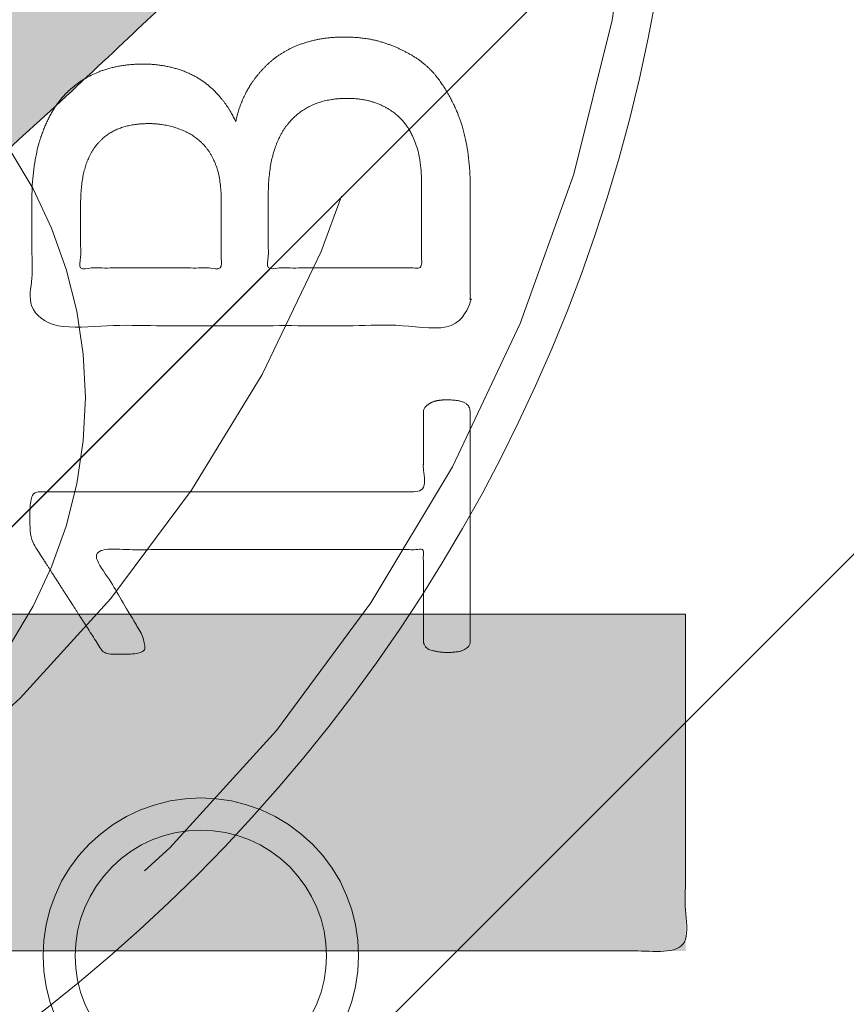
# Model space of a CAD drawing. Header units: inches. Extents: x -420 to -276, y -52 to 18.
# Tile 70 of 187: x -355.453 to -354.608, y -26.636 to -25.629. Entities that reach past the tile are written whole.
import ezdxf

# ---------------------------------------------------------------- set-up
doc = ezdxf.new("R2010")
doc.units = ezdxf.units.IN
doc.header["$LTSCALE"] = 32
doc.header["$MEASUREMENT"] = 0
doc.linetypes.add('Dash Style-1', pattern=[0.083328, 0.041656, -0.041672])
for name, color, linetype, lineweight in [('Black', 7, 'Continuous', 18), ('DashLine', 7, 'Dash Style-1', 13), ('DashLineFill', 7, 'Dash Style-1', 13), ('Drawing', 7, 'Continuous', 18), ('Metal-Black', 7, 'Continuous', 18), ('Metal-DeskStructure', 7, 'Continuous', 13), ('None', 7, 'Continuous', 18), ('Plastic-BracketCover', 7, 'Continuous', 13), ('SolidLine', 7, 'Continuous', 15), ('Wood_1-H', 7, 'Continuous', 13)]:
    doc.layers.add(name, color=color, linetype=linetype, lineweight=lineweight)
pattern_1 = [(45, (0, 0), (-1.61301565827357, 1.935715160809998), []), (45, (-1.0608, 1.0608), (-0.4723460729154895, 0.4167612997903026), [])]

# ---------------------------------------------------------------- blocks, each defined once
blk = doc.blocks.new('Group-22')
at = {"layer": 'Metal-DeskStructure', "color": 7, "flags": 128}
blk.add_lwpolyline([(0.8051100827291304, 0.3242076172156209), (0.6569804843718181, -0.1001143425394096), (0.9545622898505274, -0.1001143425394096)], close=True, dxfattribs=at)
at = {"layer": 'Metal-DeskStructure', "color": 7}
blk.add_open_spline([(1.174112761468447, -0.3918349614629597), (1.184693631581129, -0.4210075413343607), (1.168822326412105, -0.4369198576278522), (1.14501536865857, -0.439571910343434), (1.104014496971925, -0.439571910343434), (1.078886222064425, -0.4369198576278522), (1.066982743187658, -0.4329417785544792), (1.060369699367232, -0.4236595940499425), (1.057724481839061, -0.4170294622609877), (1.021353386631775, -0.3010040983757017), (0.9849822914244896, -0.1849787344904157), (0.807093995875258, -0.1849787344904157), (0.6292057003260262, -0.1849787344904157), (0.5941572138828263, -0.2996780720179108), (0.5591087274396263, -0.4143774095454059), (0.5564635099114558, -0.4210075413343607), (0.5498504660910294, -0.4302897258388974), (0.5379469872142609, -0.4369198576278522), (0.5141400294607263, -0.439571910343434), (0.477108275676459, -0.439571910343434), (0.4519787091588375, -0.4355938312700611), (0.4427204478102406, -0.4249856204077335), (0.4427204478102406, -0.4050952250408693), (0.4480108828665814, -0.3905089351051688), (0.5915119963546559, 0.0006630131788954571), (0.7350131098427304, 0.3918349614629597), (0.7376583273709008, 0.3971390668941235), (0.7469165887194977, 0.4037691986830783), (0.7627866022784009, 0.4077472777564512), (0.789238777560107, 0.4090720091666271), (0.8302396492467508, 0.4090720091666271), (0.8580131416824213, 0.4077472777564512), (0.8752070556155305, 0.4037691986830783), (0.8844653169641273, 0.3971390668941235), (0.8871105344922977, 0.3918349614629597), (1.030611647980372, 0), (1.174112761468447, -0.3918349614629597)], degree=2, knots=[0, 0, 0, 0.01595318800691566, 0.02392978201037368, 0.03190637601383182, 0.03938443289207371, 0.04686248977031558, 0.05434054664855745, 0.06181860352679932, 0.06181860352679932, 0.1891978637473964, 0.1891978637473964, 0.3755520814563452, 0.3755520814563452, 0.5011946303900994, 0.5011946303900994, 0.5086726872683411, 0.5161507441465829, 0.5236288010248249, 0.5311068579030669, 0.5385854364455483, 0.5460640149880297, 0.5535425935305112, 0.5610211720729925, 0.5610211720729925, 0.7618481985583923, 0.7618481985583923, 0.7647050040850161, 0.7675618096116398, 0.7704186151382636, 0.7732754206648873, 0.7763226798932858, 0.7793699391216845, 0.7824171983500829, 0.7854644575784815, 0.7854644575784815, 1, 1, 1], dxfattribs=at)
blk = doc.blocks.new('TL14_lower_leg (2D)')
at = {"layer": 'DashLine', "flags": 128}
blk.add_lwpolyline([(-1.777195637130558e-14, 1.377952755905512), (0.1350629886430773, 1.371317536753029), (0.2688252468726, 1.351475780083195), (0.3999985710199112, 1.318618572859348), (0.5273196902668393, 1.27306234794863), (0.649562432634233, 1.215245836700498), (0.7655495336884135, 1.14572584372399), (0.8741639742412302, 1.065171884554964), (0.9743597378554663, 0.9743597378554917), (1.065171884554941, 0.8741639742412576), (1.14572584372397, 0.7655495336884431), (1.215245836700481, 0.6495624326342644), (1.273062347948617, 0.5273196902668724), (1.318618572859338, 0.3999985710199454), (1.351475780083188, 0.2688252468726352), (1.371317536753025, 0.1350629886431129), (1.377952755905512, 1.783045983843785e-14), (1.371317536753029, -0.1350629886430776), (1.351475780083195, -0.2688252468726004), (1.318618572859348, -0.3999985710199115), (1.27306234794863, -0.5273196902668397), (1.215245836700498, -0.6495624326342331), (1.145725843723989, -0.7655495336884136), (1.065171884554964, -0.8741639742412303), (0.9743597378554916, -0.9743597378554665), (0.8741639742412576, -1.065171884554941), (0.7655495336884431, -1.14572584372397), (0.6495624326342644, -1.215245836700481), (0.5273196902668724, -1.273062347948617), (0.3999985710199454, -1.318618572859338), (0.2688252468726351, -1.351475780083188), (0.135062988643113, -1.371317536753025), (1.777195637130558e-14, -1.377952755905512), (-0.1350629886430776, -1.371317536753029), (-0.2688252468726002, -1.351475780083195), (-0.3999985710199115, -1.318618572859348), (-0.5273196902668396, -1.27306234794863), (-0.6495624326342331, -1.215245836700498), (-0.7655495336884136, -1.14572584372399), (-0.8741639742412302, -1.065171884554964), (-0.9743597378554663, -0.9743597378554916), (-1.065171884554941, -0.8741639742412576), (-1.14572584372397, -0.7655495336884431), (-1.215245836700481, -0.6495624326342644), (-1.273062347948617, -0.5273196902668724), (-1.318618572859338, -0.3999985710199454), (-1.351475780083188, -0.2688252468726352), (-1.371317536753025, -0.1350629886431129), (-1.377952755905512, -1.783045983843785e-14), (-1.371317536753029, 0.1350629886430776), (-1.351475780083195, 0.2688252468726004), (-1.318618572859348, 0.3999985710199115), (-1.27306234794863, 0.5273196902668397), (-1.215245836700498, 0.6495624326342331), (-1.145725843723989, 0.7655495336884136), (-1.065171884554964, 0.8741639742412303), (-0.9743597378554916, 0.9743597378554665), (-0.8741639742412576, 1.065171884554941), (-0.7655495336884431, 1.14572584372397), (-0.6495624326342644, 1.215245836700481), (-0.5273196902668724, 1.273062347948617), (-0.3999985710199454, 1.318618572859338), (-0.2688252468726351, 1.351475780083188), (-0.135062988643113, 1.371317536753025)], close=True, dxfattribs=at)
at = {"layer": 'Metal-DeskStructure', "color": 7}
blk.add_blockref('Group-22', (0, 0), dxfattribs=at)
blk = doc.blocks.new('Group-23')
at = {"layer": 'DashLineFill', "linetype": 'Continuous', "lineweight": 13}
h = blk.add_hatch(dxfattribs=at)
h.set_pattern_fill('Steel', color=253, style=0, pattern_type=2)
h.set_pattern_definition(pattern_1)
h.paths.add_polyline_path([(-2.066929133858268, 1.397637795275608), (2.066929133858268, 1.397637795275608), (2.066929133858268, 0.1377952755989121), (2.106299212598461, 0.1377952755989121), (2.106299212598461, -0.1377952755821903), (2.066929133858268, -0.1377952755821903), (2.066929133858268, -5.275590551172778), (2.106299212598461, -5.275590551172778), (2.106299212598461, -5.55118110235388), (2.066929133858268, -5.55118110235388), (2.066929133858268, -5.82677165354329), (-2.066929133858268, -5.82677165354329), (-2.066929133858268, -5.55118110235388), (-2.106299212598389, -5.55118110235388), (-2.106299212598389, -5.275590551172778), (-2.066929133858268, -5.275590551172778), (-2.066929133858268, -0.1377952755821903), (-2.106299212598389, -0.1377952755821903), (-2.106299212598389, 0.1377952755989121), (-2.066929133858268, 0.1377952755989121)])
blk = doc.blocks.new('TL14_upper_leg (2D)')
at = {"layer": 'DashLine', "flags": 128}
blk.add_lwpolyline([(0, 1.22047244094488), (0.1196272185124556, 1.214595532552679), (0.2381023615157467, 1.197021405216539), (0.3542844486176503, 1.167919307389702), (0.4670545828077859, 1.127569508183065), (0.5753267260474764, 1.076360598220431), (0.6780581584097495, 1.01478574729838), (0.7742595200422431, 0.9434379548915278), (0.8630043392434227, 0.8630043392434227), (0.9434379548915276, 0.7742595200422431), (1.01478574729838, 0.6780581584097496), (1.076360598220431, 0.5753267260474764), (1.127569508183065, 0.467054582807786), (1.167919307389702, 0.3542844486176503), (1.197021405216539, 0.2381023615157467), (1.214595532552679, 0.1196272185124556), (1.22047244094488, 7.47323834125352e-17), (1.214595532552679, -0.1196272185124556), (1.197021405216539, -0.2381023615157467), (1.167919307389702, -0.3542844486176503), (1.127569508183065, -0.467054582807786), (1.076360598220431, -0.5753267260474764), (1.01478574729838, -0.6780581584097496), (0.9434379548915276, -0.7742595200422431), (0.8630043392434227, -0.8630043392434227), (0.7742595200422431, -0.9434379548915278), (0.6780581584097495, -1.01478574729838), (0.5753267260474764, -1.076360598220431), (0.4670545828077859, -1.127569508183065), (0.3542844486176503, -1.167919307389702), (0.2381023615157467, -1.197021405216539), (0.1196272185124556, -1.214595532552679), (0, -1.22047244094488), (-0.1196272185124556, -1.214595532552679), (-0.2381023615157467, -1.197021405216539), (-0.3542844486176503, -1.167919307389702), (-0.4670545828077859, -1.127569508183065), (-0.5753267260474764, -1.076360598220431), (-0.6780581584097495, -1.01478574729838), (-0.7742595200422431, -0.9434379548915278), (-0.8630043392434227, -0.8630043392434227), (-0.9434379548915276, -0.7742595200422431), (-1.01478574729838, -0.6780581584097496), (-1.076360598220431, -0.5753267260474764), (-1.127569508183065, -0.467054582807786), (-1.167919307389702, -0.3542844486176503), (-1.197021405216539, -0.2381023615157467), (-1.214595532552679, -0.1196272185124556), (-1.22047244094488, 7.47323834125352e-17), (-1.214595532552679, 0.1196272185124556), (-1.197021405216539, 0.2381023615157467), (-1.167919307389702, 0.3542844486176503), (-1.127569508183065, 0.467054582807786), (-1.076360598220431, 0.5753267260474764), (-1.01478574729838, 0.6780581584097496), (-0.9434379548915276, 0.7742595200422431), (-0.8630043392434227, 0.8630043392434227), (-0.7742595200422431, 0.9434379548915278), (-0.6780581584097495, 1.01478574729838), (-0.5753267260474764, 1.076360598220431), (-0.4670545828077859, 1.127569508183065), (-0.3542844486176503, 1.167919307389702), (-0.2381023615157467, 1.197021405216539), (-0.1196272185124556, 1.214595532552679)], close=True, dxfattribs=at)
at = {"layer": 'DashLine', "color": 7}
blk.add_blockref('Group-23', (0, 0), dxfattribs=at)
blk = doc.blocks.new('1BRPT9-Bracket (2D)')
at = {"layer": 'DashLineFill', "linetype": 'Continuous', "lineweight": 13}
h = blk.add_hatch(dxfattribs=at)
h.set_pattern_fill('Steel', color=253, style=0, pattern_type=2)
h.set_pattern_definition(pattern_1)
edge = h.paths.add_edge_path()
edge.add_arc((1.677931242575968, -8.488188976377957), 0.2519685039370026, 269.999999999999, 360.0000000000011)
edge.add_line((1.929899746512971, -8.488188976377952), (1.929899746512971, -7.480314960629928))
edge.add_line((1.929899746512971, -7.480314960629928), (2.323600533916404, -7.480314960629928))
edge.add_line((2.323600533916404, -7.480314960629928), (2.323600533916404, 7.461135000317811))
edge.add_line((2.323600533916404, 7.461135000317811), (1.929899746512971, 7.480314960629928))
edge.add_line((1.929899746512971, 7.480314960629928), (1.929899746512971, 8.488188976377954))
edge.add_arc((1.677931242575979, 8.488188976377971), 0.2519685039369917, 359.999999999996, 450.0000000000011)
edge.add_line((1.677931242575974, 8.740157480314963), (-2.32206875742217, 8.740157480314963))
edge.add_line((-2.32206875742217, 8.740157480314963), (-2.32206875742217, -8.74015748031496))
edge.add_line((-2.32206875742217, -8.74015748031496), (1.677931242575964, -8.74015748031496))
h = blk.add_hatch(dxfattribs=at)
h.set_pattern_fill('Steel', color=253, style=0, pattern_type=2)
h.set_pattern_definition(pattern_1)
h.paths.add_polyline_path([(-1.337816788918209, -3.021148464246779), (-1.346499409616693, -3.020721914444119), (-1.355098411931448, -3.019446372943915), (-1.363530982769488, -3.017334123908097), (-1.371715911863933, -3.014405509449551), (-1.379574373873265, -3.010688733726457), (-1.387030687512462, -3.006219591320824), (-1.394013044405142, -3.001041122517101), (-1.400454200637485, -2.995203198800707), (-1.40629212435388, -2.988762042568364), (-1.411470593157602, -2.981779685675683), (-1.415939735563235, -2.974323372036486), (-1.419656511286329, -2.966464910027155), (-1.422585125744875, -2.95827998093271), (-1.424697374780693, -2.949847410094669), (-1.425972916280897, -2.941248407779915), (-1.426399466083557, -2.932565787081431), (-1.425972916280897, -2.923883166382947), (-1.424697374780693, -2.915284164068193), (-1.422585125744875, -2.906851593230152), (-1.419656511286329, -2.898666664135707), (-1.415939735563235, -2.890808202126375), (-1.411470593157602, -2.883351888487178), (-1.40629212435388, -2.876369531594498), (-1.400454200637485, -2.869928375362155), (-1.394013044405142, -2.864090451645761), (-1.387030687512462, -2.858911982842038), (-1.379574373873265, -2.854442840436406), (-1.371715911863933, -2.850726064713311), (-1.363530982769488, -2.847797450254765), (-1.355098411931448, -2.845685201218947), (-1.346499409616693, -2.844409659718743), (-1.337816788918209, -2.843983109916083), (-1.329134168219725, -2.844409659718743), (-1.320535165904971, -2.845685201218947), (-1.31210259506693, -2.847797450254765), (-1.303917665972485, -2.850726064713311), (-1.296059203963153, -2.854442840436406), (-1.288602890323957, -2.858911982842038), (-1.281620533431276, -2.864090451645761), (-1.275179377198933, -2.869928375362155), (-1.269341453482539, -2.876369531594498), (-1.264162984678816, -2.883351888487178), (-1.259693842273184, -2.890808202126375), (-1.255977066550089, -2.898666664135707), (-1.253048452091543, -2.906851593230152), (-1.250936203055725, -2.915284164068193), (-1.249660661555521, -2.923883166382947), (-1.249234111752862, -2.932565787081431), (-1.249660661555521, -2.941248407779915), (-1.250936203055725, -2.949847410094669), (-1.253048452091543, -2.95827998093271), (-1.255977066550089, -2.966464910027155), (-1.259693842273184, -2.974323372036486), (-1.264162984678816, -2.981779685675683), (-1.269341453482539, -2.988762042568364), (-1.275179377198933, -2.995203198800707), (-1.281620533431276, -3.001041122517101), (-1.288602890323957, -3.006219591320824), (-1.296059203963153, -3.010688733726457), (-1.303917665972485, -3.014405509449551), (-1.31210259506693, -3.017334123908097), (-1.320535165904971, -3.019446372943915), (-1.329134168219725, -3.020721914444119)])
at = {"layer": 'DashLineFill', "flags": 128}
blk.add_lwpolyline([(-1.337816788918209, -3.021148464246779), (-1.346499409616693, -3.020721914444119), (-1.355098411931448, -3.019446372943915), (-1.363530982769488, -3.017334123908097), (-1.371715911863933, -3.014405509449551), (-1.379574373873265, -3.010688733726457), (-1.387030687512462, -3.006219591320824), (-1.394013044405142, -3.001041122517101), (-1.400454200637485, -2.995203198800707), (-1.40629212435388, -2.988762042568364), (-1.411470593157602, -2.981779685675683), (-1.415939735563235, -2.974323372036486), (-1.419656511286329, -2.966464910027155), (-1.422585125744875, -2.95827998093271), (-1.424697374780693, -2.949847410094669), (-1.425972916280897, -2.941248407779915), (-1.426399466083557, -2.932565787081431), (-1.425972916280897, -2.923883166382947), (-1.424697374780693, -2.915284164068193), (-1.422585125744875, -2.906851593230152), (-1.419656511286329, -2.898666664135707), (-1.415939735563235, -2.890808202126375), (-1.411470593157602, -2.883351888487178), (-1.40629212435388, -2.876369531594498), (-1.400454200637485, -2.869928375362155), (-1.394013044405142, -2.864090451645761), (-1.387030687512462, -2.858911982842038), (-1.379574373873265, -2.854442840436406), (-1.371715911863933, -2.850726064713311), (-1.363530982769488, -2.847797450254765), (-1.355098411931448, -2.845685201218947), (-1.346499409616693, -2.844409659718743), (-1.337816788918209, -2.843983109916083), (-1.329134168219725, -2.844409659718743), (-1.320535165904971, -2.845685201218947), (-1.31210259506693, -2.847797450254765), (-1.303917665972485, -2.850726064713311), (-1.296059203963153, -2.854442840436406), (-1.288602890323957, -2.858911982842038), (-1.281620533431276, -2.864090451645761), (-1.275179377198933, -2.869928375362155), (-1.269341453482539, -2.876369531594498), (-1.264162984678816, -2.883351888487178), (-1.259693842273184, -2.890808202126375), (-1.255977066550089, -2.898666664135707), (-1.253048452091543, -2.906851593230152), (-1.250936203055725, -2.915284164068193), (-1.249660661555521, -2.923883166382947), (-1.249234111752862, -2.932565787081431), (-1.249660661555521, -2.941248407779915), (-1.250936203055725, -2.949847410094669), (-1.253048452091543, -2.95827998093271), (-1.255977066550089, -2.966464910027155), (-1.259693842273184, -2.974323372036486), (-1.264162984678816, -2.981779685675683), (-1.269341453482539, -2.988762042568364), (-1.275179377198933, -2.995203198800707), (-1.281620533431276, -3.001041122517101), (-1.288602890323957, -3.006219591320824), (-1.296059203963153, -3.010688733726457), (-1.303917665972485, -3.014405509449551), (-1.31210259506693, -3.017334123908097), (-1.320535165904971, -3.019446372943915), (-1.329134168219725, -3.020721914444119)], close=True, dxfattribs=at)
blk = doc.blocks.new('Group-1')
at = {"layer": 'Plastic-BracketCover', "color": 7}
for points, knots in [([(1.425934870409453, -0.3398696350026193), (1.448079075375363, -0.3398696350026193), (1.483143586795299, -0.3509408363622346), (1.512671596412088, -0.3693958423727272), (1.532972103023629, -0.3970783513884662), (1.555118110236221, -0.4469059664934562), (1.555118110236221, -0.5539431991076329), (1.555118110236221, -0.6203803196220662), (1.544045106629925, -0.6351443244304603), (1.330892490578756, -0.6351443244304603), (1.117739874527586, -0.6351443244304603), (1.106666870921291, -0.6203803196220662), (1.106666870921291, -0.5622479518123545), (1.106666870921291, -0.4708965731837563), (1.123276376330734, -0.4192243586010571), (1.150958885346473, -0.3860053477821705), (1.193405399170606, -0.3675503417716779), (1.235850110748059, -0.3675503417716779), (1.265378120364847, -0.374932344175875), (1.289369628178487, -0.3896963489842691), (1.309670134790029, -0.4136878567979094), (1.315206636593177, -0.4266063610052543), (1.318897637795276, -0.4081513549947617), (1.337350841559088, -0.3767778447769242), (1.365033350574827, -0.3527863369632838), (1.403788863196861, -0.3398696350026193), (1.425934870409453, -0.3398696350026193)], [0, 0, 0, 0.03145524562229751, 0.062910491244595, 0.09436573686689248, 0.1258209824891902, 0.188731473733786, 0.2661585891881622, 0.2758371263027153, 0.2855156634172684, 0.4355309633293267, 0.4452095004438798, 0.4548880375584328, 0.5214267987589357, 0.5746587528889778, 0.6278907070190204, 0.6811226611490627, 0.7343546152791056, 0.7627468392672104, 0.7911390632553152, 0.8195312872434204, 0.8479235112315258, 0.8479235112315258, 0.8859426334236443, 0.9239617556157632, 0.9619808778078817, 1, 1, 1]), ([(1.429625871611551, -0.4026148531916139), (1.409325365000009, -0.4026148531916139), (1.379797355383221, -0.4155333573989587), (1.359496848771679, -0.4395248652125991), (1.348423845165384, -0.4764330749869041), (1.348423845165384, -0.5401028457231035), (1.348423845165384, -0.5760901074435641), (1.426856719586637, -0.5760901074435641), (1.505289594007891, -0.5760901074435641), (1.505289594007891, -0.5327208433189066), (1.505289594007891, -0.4487514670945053), (1.477607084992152, -0.4155333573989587), (1.448079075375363, -0.4026148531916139), (1.429625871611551, -0.4026148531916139)], [0, 0, 0, 0.07915587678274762, 0.1583117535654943, 0.2374676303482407, 0.3166235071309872, 0.4195261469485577, 0.4195261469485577, 0.6437985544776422, 0.6437985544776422, 0.7678094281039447, 0.8839047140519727, 0.9419523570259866, 1, 1, 1]), ([(1.226622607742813, -0.4284518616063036), (1.210013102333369, -0.4284518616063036), (1.18417789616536, -0.4376793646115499), (1.165722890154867, -0.4579798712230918), (1.156495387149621, -0.4893515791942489), (1.156495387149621, -0.5447165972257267), (1.156495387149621, -0.5760901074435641), (1.228469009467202, -0.5760901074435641), (1.300442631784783, -0.5760901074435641), (1.300442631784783, -0.5419483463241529), (1.300442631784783, -0.4856605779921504), (1.289369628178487, -0.4561343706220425), (1.269069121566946, -0.4376793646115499), (1.241386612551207, -0.4284518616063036), (1.226622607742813, -0.4284518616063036)], [0, 0, 0, 0.07449877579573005, 0.1489975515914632, 0.223496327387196, 0.2979951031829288, 0.3954165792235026, 0.3954165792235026, 0.6189101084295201, 0.6189101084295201, 0.7249275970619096, 0.7936956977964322, 0.8624637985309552, 0.9312318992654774, 1, 1, 1]), ([(1.53112660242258, -0.7109774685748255), (1.538508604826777, -0.7109774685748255), (1.552349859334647, -0.7137457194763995), (1.555118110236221, -0.7220504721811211), (1.555118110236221, -0.841083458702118), (1.555118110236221, -0.9601164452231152), (1.553272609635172, -0.9638074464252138), (1.547736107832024, -0.9674984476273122), (1.538508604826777, -0.9693439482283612), (1.525590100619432, -0.9693439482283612), (1.516362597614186, -0.9674984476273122), (1.510826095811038, -0.965652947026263), (1.50713509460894, -0.9601164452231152), (1.50713509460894, -0.9112115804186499), (1.50713509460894, -0.864152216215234), (1.337351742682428, -0.864152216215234), (1.167568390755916, -0.864152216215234), (1.193404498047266, -0.9075205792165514), (1.219240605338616, -0.9508889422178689), (1.221086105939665, -0.9564254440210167), (1.222931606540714, -0.965652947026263), (1.219240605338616, -0.9693439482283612), (1.20816760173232, -0.9711894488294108), (1.195712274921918, -0.9711894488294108), (1.186023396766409, -0.9711894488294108), (1.180486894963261, -0.9693439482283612), (1.176795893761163, -0.965652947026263), (1.174950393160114, -0.9619619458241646), (1.141731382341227, -0.9102888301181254), (1.10851237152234, -0.8586157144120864), (1.106666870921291, -0.8567702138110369), (1.106666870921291, -0.8530792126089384), (1.104821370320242, -0.8475427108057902), (1.104821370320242, -0.8304718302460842), (1.104821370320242, -0.8124781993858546), (1.10851237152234, -0.8069416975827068), (1.112203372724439, -0.8050961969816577), (1.310591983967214, -0.8050961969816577), (1.50713509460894, -0.8050961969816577), (1.50713509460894, -0.7644960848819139), (1.50713509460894, -0.7202049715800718), (1.510826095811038, -0.7165139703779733), (1.516362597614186, -0.7128229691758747), (1.525590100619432, -0.7109774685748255), (1.53112660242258, -0.7109774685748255)], [0, 0, 0, 0.002610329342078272, 0.007830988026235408, 0.01044131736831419, 0.1761946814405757, 0.1788050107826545, 0.181415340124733, 0.1840256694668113, 0.1866359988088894, 0.1885937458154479, 0.1905514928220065, 0.192509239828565, 0.1944669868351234, 0.2443885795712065, 0.2443885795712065, 0.4244984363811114, 0.4244984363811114, 0.4780496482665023, 0.4780496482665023, 0.4842405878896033, 0.4904315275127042, 0.4966224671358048, 0.5028134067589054, 0.5070707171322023, 0.5109409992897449, 0.5148112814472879, 0.5186815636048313, 0.5186815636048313, 0.5762947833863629, 0.5762947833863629, 0.5787425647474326, 0.5811903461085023, 0.5836381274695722, 0.5902471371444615, 0.5931844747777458, 0.5961218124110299, 0.5990591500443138, 0.9118813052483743, 0.9118813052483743, 0.9765012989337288, 0.9823759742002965, 0.9882506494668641, 0.9941253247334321, 1, 1, 1])]:
    blk.add_open_spline(points, degree=2, knots=knots, dxfattribs=at)
blk = doc.blocks.new('1BRPFY-Leg_Plate (2D)')
at = {"layer": 'DashLineFill', "linetype": 'Continuous', "lineweight": 13}
h = blk.add_hatch(dxfattribs=at)
h.set_pattern_fill('Steel', color=253, style=0, pattern_type=2)
h.set_pattern_definition(pattern_1)
edge = h.paths.add_edge_path()
edge.add_arc((-1.704724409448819, -1.704724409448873), 0.125984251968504, 179.9999999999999, 269.9999999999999)
edge.add_line((-1.704724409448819, -1.830708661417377), (1.704724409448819, -1.830708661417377))
edge.add_arc((1.704724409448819, -1.704724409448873), 0.125984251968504, 270.0000000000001, 360.0000000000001)
edge.add_line((1.830708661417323, -1.704724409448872), (1.830708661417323, 1.704724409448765))
edge.add_arc((1.704724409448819, 1.704724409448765), 0.1259842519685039, 0, 90)
edge.add_line((1.704724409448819, 1.830708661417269), (-1.704724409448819, 1.830708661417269))
edge.add_arc((-1.704724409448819, 1.704724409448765), 0.1259842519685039, 90, 180)
edge.add_line((-1.830708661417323, 1.704724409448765), (-1.830708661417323, -1.704724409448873))
at = {"layer": 'DashLineFill', "flags": 128}
blk.add_lwpolyline([(-1.830708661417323, -1.704724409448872, 0.414213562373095), (-1.704724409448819, -1.830708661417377), (1.704724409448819, -1.830708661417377, 0.414213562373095), (1.830708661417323, -1.704724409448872), (1.830708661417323, 1.704724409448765, 0.414213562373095), (1.704724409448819, 1.830708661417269), (-1.704724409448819, 1.830708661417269, 0.414213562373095), (-1.830708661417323, 1.704724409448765)], format="xyb", close=True, dxfattribs=at)
at = {"layer": 'SolidLine', "flags": 128}
blk.add_lwpolyline([(1.130397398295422, -1.341299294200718), (1.125060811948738, -1.326384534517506), (1.121211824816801, -1.311018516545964), (1.118887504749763, -1.295349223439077), (1.118110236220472, -1.279527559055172), (1.118887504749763, -1.263705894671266), (1.121211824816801, -1.24803660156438), (1.125060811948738, -1.232670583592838), (1.130397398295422, -1.217755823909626), (1.137170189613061, -1.203435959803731), (1.14531396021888, -1.189848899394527), (1.154750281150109, -1.177125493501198), (1.165388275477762, -1.165388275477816), (1.177125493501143, -1.154750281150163), (1.189848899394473, -1.145313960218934), (1.203435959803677, -1.137170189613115), (1.217755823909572, -1.130397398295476), (1.232670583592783, -1.125060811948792), (1.248036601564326, -1.121211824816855), (1.263705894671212, -1.118887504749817), (1.279527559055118, -1.118110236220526), (1.295349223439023, -1.118887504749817), (1.31101851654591, -1.121211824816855), (1.326384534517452, -1.125060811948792), (1.341299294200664, -1.130397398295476), (1.355619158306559, -1.137170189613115), (1.369206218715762, -1.145313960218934), (1.381929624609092, -1.154750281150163), (1.393666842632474, -1.165388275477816), (1.404304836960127, -1.177125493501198), (1.413741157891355, -1.189848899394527), (1.421884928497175, -1.203435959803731), (1.428657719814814, -1.217755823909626), (1.433994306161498, -1.232670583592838), (1.437843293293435, -1.24803660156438), (1.440167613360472, -1.263705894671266), (1.440944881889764, -1.279527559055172), (1.440167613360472, -1.295349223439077), (1.437843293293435, -1.311018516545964), (1.433994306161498, -1.326384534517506), (1.428657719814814, -1.341299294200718)], dxfattribs=at)
at = {"layer": 'Plastic-BracketCover', "color": 7}
blk.add_blockref('Group-1', (0, 0), dxfattribs=at)
blk = doc.blocks.new('Group-46')
at = {"layer": 'Metal-DeskStructure', "linetype": 'Continuous', "lineweight": 0, "true_color": 0xff0000}
blk.add_hatch(color=1, dxfattribs=at).paths.add_polyline_path([(1.696691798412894, -0.9301181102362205), (1.696691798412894, -1.274606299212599), (0.1120461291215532, -1.274606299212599), (0.1117940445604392, -1.244883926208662), (0.1126520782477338, -1.21546436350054), (0.1146202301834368, -1.186347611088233), (0.1176985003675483, -1.15753366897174), (0.1218868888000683, -1.129022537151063), (0.1271853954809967, -1.1008142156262), (0.1335940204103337, -1.072908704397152), (0.1411127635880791, -1.045306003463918), (0.1549813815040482, -1.000302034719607), (0.1707507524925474, -0.9557186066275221), (0.1884208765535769, -0.9115557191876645), (0.2079917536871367, -0.8678133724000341), (0.2294633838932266, -0.8244915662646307), (0.2528357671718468, -0.7815903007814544), (0.2781089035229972, -0.7391095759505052), (0.3052827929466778, -0.6970493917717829), (0.3357030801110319, -0.6545855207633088), (0.3707154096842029, -0.6108937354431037), (0.4103197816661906, -0.5659740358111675), (0.4545161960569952, -0.5198264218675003), (0.5033046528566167, -0.4724508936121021), (0.556685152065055, -0.4238474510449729), (0.6146576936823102, -0.3740160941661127), (0.6772222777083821, -0.3229568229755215), (0.7737142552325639, -0.2345473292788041), (0.8618799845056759, -0.1517895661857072), (0.941719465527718, -0.07468353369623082), (1.013232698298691, -0.003229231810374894), (1.076419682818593, 0.06257333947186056), (1.131280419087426, 0.1227241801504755), (1.177814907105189, 0.17722329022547), (1.216023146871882, 0.226070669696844), (1.247940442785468, 0.2720417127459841), (1.275602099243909, 0.3179118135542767), (1.299008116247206, 0.3636809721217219), (1.318158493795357, 0.4093491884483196), (1.333053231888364, 0.4549164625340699), (1.343692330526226, 0.5003827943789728), (1.350075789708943, 0.5457481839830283), (1.352203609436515, 0.5910126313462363), (1.350445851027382, 0.633224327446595), (1.345172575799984, 0.6737371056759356), (1.33638378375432, 0.7125509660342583), (1.32407947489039, 0.7496659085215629), (1.308259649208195, 0.7850819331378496), (1.288924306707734, 0.8187990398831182), (1.266073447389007, 0.8508172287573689), (1.239707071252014, 0.8811364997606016), (1.21053162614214, 0.9087644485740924), (1.179253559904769, 0.9327086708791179), (1.1458728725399, 0.9529691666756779), (1.110389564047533, 0.9695459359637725), (1.072803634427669, 0.9824389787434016), (1.033115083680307, 0.9916482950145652), (0.9913239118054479, 0.9971738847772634), (0.9474301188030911, 0.9990157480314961), (0.9007274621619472, 0.9970140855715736), (0.8564301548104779, 0.9910090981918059), (0.814538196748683, 0.9810007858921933), (0.7750515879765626, 0.9669891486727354), (0.7379703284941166, 0.9489741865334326), (0.7032944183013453, 0.9269558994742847), (0.6710238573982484, 0.9009342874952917), (0.6411586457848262, 0.8709093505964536), (0.6142706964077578, 0.8373520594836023), (0.5909319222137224, 0.8007333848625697), (0.5711423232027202, 0.7610533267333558), (0.5549018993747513, 0.7183118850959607), (0.5422106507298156, 0.6725090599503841), (0.5330685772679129, 0.6236448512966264), (0.5274756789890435, 0.5717192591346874), (0.5254319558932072, 0.516732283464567), (0.1809437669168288, 0.5856299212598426), (0.1914063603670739, 0.6671096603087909), (0.2071842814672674, 0.7436104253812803), (0.2282775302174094, 0.8151322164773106), (0.2546861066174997, 0.8816750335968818), (0.2864100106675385, 0.943238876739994), (0.3234492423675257, 0.9998237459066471), (0.3658038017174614, 1.051429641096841), (0.4134736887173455, 1.098056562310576), (0.4659542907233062, 1.139435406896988), (0.5227409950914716, 1.175297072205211), (0.5838338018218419, 1.205641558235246), (0.6492327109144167, 1.230468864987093), (0.7189377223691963, 1.249778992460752), (0.7929488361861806, 1.263571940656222), (0.8712660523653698, 1.271847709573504), (0.9538893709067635, 1.274606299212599), (1.037496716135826, 1.271486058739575), (1.116612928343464, 1.262125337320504), (1.191238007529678, 1.246524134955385), (1.261371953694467, 1.22468245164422), (1.327014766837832, 1.196600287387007), (1.388166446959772, 1.162277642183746), (1.444826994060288, 1.121714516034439), (1.496996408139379, 1.074910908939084), (1.543800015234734, 1.023481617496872), (1.584363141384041, 0.9690414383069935), (1.618685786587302, 0.9115903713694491), (1.646767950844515, 0.8511284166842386), (1.66860963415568, 0.7876555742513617), (1.684210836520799, 0.7211718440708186), (1.69357155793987, 0.6516772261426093), (1.696691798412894, 0.5791717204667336), (1.695766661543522, 0.5418296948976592), (1.692991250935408, 0.5046222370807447), (1.688365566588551, 0.46754934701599), (1.681889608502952, 0.4306110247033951), (1.67356337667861, 0.3938072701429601), (1.663386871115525, 0.3571380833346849), (1.651360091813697, 0.3206034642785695), (1.637483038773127, 0.284203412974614), (1.621452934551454, 0.2476351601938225), (1.602967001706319, 0.2105959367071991), (1.582025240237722, 0.1730857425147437), (1.558627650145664, 0.1351045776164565), (1.532774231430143, 0.09665244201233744), (1.50446498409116, 0.05772933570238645), (1.473699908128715, 0.01833525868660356), (1.440479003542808, -0.02152978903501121), (1.403490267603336, -0.06341332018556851), (1.361421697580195, -0.108862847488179), (1.314273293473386, -0.1578783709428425), (1.262045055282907, -0.2104598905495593), (1.20473698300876, -0.2666074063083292), (1.142349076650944, -0.3263209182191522), (1.07488133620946, -0.3896004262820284), (1.002333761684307, -0.4564459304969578), (0.939382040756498, -0.5112058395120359), (0.8829399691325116, -0.5613736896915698), (0.8330075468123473, -0.6069494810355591), (0.789584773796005, -0.6479332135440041), (0.7526716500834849, -0.6843248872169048), (0.7222681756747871, -0.716124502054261), (0.6983743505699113, -0.7433320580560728), (0.6809901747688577, -0.7659475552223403), (0.6671720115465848, -0.7862922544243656), (0.6539762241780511, -0.8066874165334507), (0.6414028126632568, -0.8271330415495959), (0.6294517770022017, -0.8476291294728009), (0.6181231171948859, -0.8681756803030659), (0.6074168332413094, -0.8887726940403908), (0.5973329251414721, -0.9094201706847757), (0.5878713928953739, -0.9301181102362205)])
at = {"layer": 'Metal-DeskStructure', "color": 7}
blk.add_open_spline([(1.696691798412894, -0.9301181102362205), (1.696691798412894, -1.102362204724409), (1.696691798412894, -1.274606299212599), (0.9043689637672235, -1.274606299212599), (0.1120461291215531, -1.274606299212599), (0.1088175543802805, -1.155111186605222), (0.1411127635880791, -1.045306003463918), (0.192785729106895, -0.8644490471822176), (0.4177798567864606, -0.5296497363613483), (0.6772222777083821, -0.3229568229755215), (1.079842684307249, 0.04198461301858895), (1.352203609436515, 0.410156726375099), (1.352203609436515, 0.763257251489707), (1.127210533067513, 0.999015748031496), (0.7558087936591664, 0.999015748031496), (0.5265084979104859, 0.742802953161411), (0.5254319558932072, 0.516732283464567), (0.353187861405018, 0.5511811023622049), (0.1809437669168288, 0.5856299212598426), (0.2121634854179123, 0.9215068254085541), (0.614783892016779, 1.274606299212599), (1.297301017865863, 1.274606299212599), (1.696691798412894, 0.8752155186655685), (1.696691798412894, 0.4295344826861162), (1.57827427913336, 0.1388723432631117), (1.302683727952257, -0.1819319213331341), (1.002333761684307, -0.4564459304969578), (0.737507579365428, -0.6846696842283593), (0.6244727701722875, -0.8472254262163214), (0.5878713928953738, -0.9301181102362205), (1.142281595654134, -0.9301181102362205), (1.696691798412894, -0.9301181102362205)], degree=2, knots=[0, 0, 0, 0.02128628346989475, 0.02128628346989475, 0.1192031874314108, 0.1192031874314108, 0.1339760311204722, 0.1339760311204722, 0.1582533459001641, 0.1825306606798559, 0.1825306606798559, 0.2223012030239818, 0.2620717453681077, 0.2999486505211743, 0.3378255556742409, 0.3781971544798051, 0.4185687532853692, 0.4185687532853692, 0.4499368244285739, 0.4499368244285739, 0.5101754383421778, 0.5704140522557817, 0.6314176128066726, 0.6924211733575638, 0.7232558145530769, 0.75409045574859, 0.7849250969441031, 0.7849250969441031, 0.8114174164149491, 0.8379097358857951, 0.8379097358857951, 1, 1, 1], dxfattribs=at)
blk = doc.blocks.new('SlateLegLocator-L2')
at = {"color": 255, "linetype": 'Dash Style-1', "lineweight": 5}
blk.add_wipeout([(-2.106299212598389, 1.3779527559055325), (2.10629921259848, 1.3779527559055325), (2.10629921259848, -5.807086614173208), (-2.106299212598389, -5.807086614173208)], dxfattribs=at).dxf.layer = 'Black'
at = {"layer": 'Metal-DeskStructure', "color": 7}
blk.add_blockref('Group-46', (0, 0), dxfattribs=at)
blk = doc.blocks.new('Group-47')
at = {"layer": 'None', "color": 7, "rotation": 180}
blk.add_blockref('1BRPT9-Bracket (2D)', (61.87795275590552, -12.00787401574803), dxfattribs=at)
at = {"layer": 'None', "color": 7}
for name in ['1BRPFY-Leg_Plate (2D)', 'TL14_upper_leg (2D)', 'TL14_lower_leg (2D)']:
    blk.add_blockref(name, (61.87795275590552, -8.30708661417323), dxfattribs=at)
blk.add_blockref('SlateLegLocator-L2', (61.87795275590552, -8.30708661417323), dxfattribs=at)
blk = doc.blocks.new('Group-49')
at = {"layer": 'None'}
blk.add_blockref('Group-47', (0, 0), dxfattribs=at)
blk = doc.blocks.new('SL Credenza Desk Top (2D)')
at = {"layer": 'None'}
blk.add_blockref('Group-49', (0, 0), dxfattribs=at)
at = {"layer": 'Drawing', "color": 0, "flags": 1}
for tag in ['Tag', 'Catalog', 'Option1', 'Option2', 'Option3', 'Option4', 'Option5', 'Option6', 'Option7', 'Option8', 'Option9', 'Option10', 'Option11', 'Option12', 'Custom', 'FinishGroup', 'Discount', 'Item2', 'Item3', 'Item6', 'Item9', 'Item10', 'Item12', 'Item13', 'Item16', 'Item19', 'Item20', 'Item21', 'Item22', 'Item23', 'Item24', 'Item25', 'Item8', 'Item18', 'Item1', 'Item4', 'Item5', 'Item7', 'Item11', 'Item14', 'Item15', 'Item17']:
    blk.add_attdef(tag, (-58.88733172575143, -32.50688762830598), '', height=0.007086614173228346, dxfattribs=at)
blk = doc.blocks.new('TLLegSleeve (2D)')
at = {"layer": 'DashLineFill', "linetype": 'Continuous', "lineweight": 13}
h = blk.add_hatch(dxfattribs=at)
h.set_pattern_fill('Steel', color=253, style=0, pattern_type=2)
h.set_pattern_definition(pattern_1)
edge = h.paths.add_edge_path()
edge.add_line((1.08267716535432, 1.402343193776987), (1.08267716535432, 2.913385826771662))
edge.add_arc((-1.707523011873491e-13, 2.913385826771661), 1.08267716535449, 4.479377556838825e-14, 180)
edge.add_line((-1.082677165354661, 2.913385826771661), (-1.08267716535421, 1.402343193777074))
edge.add_arc((-1.332267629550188e-15, 2.886579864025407e-15), 1.771653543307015, 127.6698869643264, 412.330113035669)
edge.add_line((1.08267716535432, 1.402343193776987), (1.08267716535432, 1.402343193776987))
edge = h.paths.add_edge_path()
edge.add_arc((1.665334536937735e-15, 2.91338582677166), 0.7480314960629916, 180, 360)
edge.add_arc((1.665334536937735e-15, 2.91338582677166), 0.7480314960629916, 9.54166404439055e-15, 180)
edge.add_line((-0.7480314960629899, 2.91338582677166), (-0.7480314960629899, 2.91338582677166))
edge = h.paths.add_edge_path()
edge.add_arc((-1.723066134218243e-13, 5.70119602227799e-16), 1.437007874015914, 180, 360)
edge.add_arc((-1.723066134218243e-13, 9.149983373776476e-17), 1.437007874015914, 9.541664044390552e-15, 180)
edge.add_line((-1.437007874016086, 3.308097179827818e-16), (-1.437007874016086, 3.308097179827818e-16))
at = {"layer": 'DashLine', "color": 8, "flags": 128}
blk.add_lwpolyline([(1.653543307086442, 1.118599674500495e-14), (1.645581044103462, -0.1620755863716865), (1.621770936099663, -0.3225902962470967), (1.582342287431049, -0.4799982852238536), (1.527674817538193, -0.6327836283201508), (1.45829500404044, -0.7794749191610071), (1.374871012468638, -0.9186594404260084), (1.278206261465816, -1.048996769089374), (1.169231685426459, -1.169231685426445), (1.048996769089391, -1.278206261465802), (0.918659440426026, -1.374871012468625), (0.7794749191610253, -1.458295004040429), (0.6327836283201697, -1.527674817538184), (0.4799982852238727, -1.582342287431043), (0.3225902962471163, -1.621770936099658), (0.1620755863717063, -1.645581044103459), (8.723964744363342e-15, -1.653543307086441), (-0.162075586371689, -1.645581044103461), (-0.3225902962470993, -1.621770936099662), (-0.4799982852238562, -1.582342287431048), (-0.6327836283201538, -1.527674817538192), (-0.7794749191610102, -1.458295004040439), (-0.9186594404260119, -1.374871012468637), (-1.048996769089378, -1.278206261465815), (-1.169231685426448, -1.169231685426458), (-1.278206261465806, -1.048996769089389), (-1.374871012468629, -0.9186594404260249), (-1.458295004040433, -0.7794749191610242), (-1.527674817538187, -0.6327836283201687), (-1.582342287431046, -0.4799982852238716), (-1.621770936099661, -0.3225902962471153), (-1.645581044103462, -0.1620755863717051), (-1.653543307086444, -7.741682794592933e-15), (-1.645581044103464, 0.1620755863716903), (-1.621770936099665, 0.3225902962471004), (-1.582342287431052, 0.4799982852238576), (-1.527674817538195, 0.6327836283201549), (-1.458295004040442, 0.7794749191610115), (-1.37487101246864, 0.918659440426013), (-1.278206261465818, 1.048996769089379), (-1.169231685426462, 1.169231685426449), (-1.048996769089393, 1.278206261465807), (-0.9186594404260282, 1.37487101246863), (-0.7794749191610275, 1.458295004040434), (-0.6327836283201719, 1.527674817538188), (-0.479998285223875, 1.582342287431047), (-0.3225902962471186, 1.621770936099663), (-0.1620755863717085, 1.645581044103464), (-1.096189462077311e-14, 1.653543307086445), (0.1620755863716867, 1.645581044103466), (0.3225902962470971, 1.621770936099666), (0.479998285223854, 1.582342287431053), (0.6327836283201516, 1.527674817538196), (0.7794749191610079, 1.458295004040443), (0.9186594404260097, 1.374871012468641), (1.048996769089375, 1.278206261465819), (1.169231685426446, 1.169231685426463), (1.278206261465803, 1.048996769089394), (1.374871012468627, 0.9186594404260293), (1.458295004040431, 0.7794749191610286), (1.527674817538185, 0.6327836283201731), (1.582342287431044, 0.4799982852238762), (1.621770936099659, 0.3225902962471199), (1.64558104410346, 0.1620755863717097)], close=True, dxfattribs=at)
at = {"layer": 'DashLineFill', "flags": 128}
for points in [[(1.08267716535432, 1.402343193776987), (1.08267716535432, 2.913385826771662, 0.9999999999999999), (-1.082677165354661, 2.913385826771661), (-1.08267716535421, 1.402343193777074, 2.931618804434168), (1.08267716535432, 1.402343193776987)], [(-1.437007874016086, 3.308097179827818e-16, 0.9999999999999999), (1.437007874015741, 3.308097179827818e-16, 0.9999999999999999), (-1.437007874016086, 3.308097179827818e-16)]]:
    blk.add_lwpolyline(points, format="xyb", close=True, dxfattribs=at)
blk = doc.blocks.new('Low Storage Top 2 Grommets (2D)')
at = {"layer": 'SolidLine', "flags": 128}
blk.add_lwpolyline([(-10.66929133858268, 6.692913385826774, -0.414213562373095), (-8.976377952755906, 8.385826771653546, -0.414213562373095), (-7.283464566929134, 6.692913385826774, -0.414213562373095), (-8.976377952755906, 5.000000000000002, -0.414213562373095)], format="xyb", close=True, dxfattribs=at)
at = {"layer": 'Wood_1-H', "color": 7}
for p in [(-8.976377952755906, 6.692913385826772), (-8.976377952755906, 6.692913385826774)]:
    blk.add_blockref('TLLegSleeve (2D)', p, dxfattribs=at)
blk = doc.blocks.new('1BP8DW-Leveler (2D)')
at = {"layer": 'DashLine', "flags": 128}
blk.add_lwpolyline([(0.625, -1.786516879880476e-14), (0.6219904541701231, -0.06126071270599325), (0.6129908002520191, -0.1219314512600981), (0.5980877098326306, -0.1814279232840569), (0.5774247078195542, -0.2391771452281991), (0.551200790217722, -0.2946229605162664), (0.5196685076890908, -0.3472313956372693), (0.4831315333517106, -0.3964958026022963), (0.4419417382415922, -0.4419417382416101), (0.3964958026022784, -0.4831315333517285), (0.3472313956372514, -0.5196685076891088), (0.2946229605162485, -0.5512007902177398), (0.2391771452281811, -0.5774247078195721), (0.181427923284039, -0.5980877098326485), (0.1219314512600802, -0.612990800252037), (0.06126071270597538, -0.6219904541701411), (0, -0.625000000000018), (-0.06126071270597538, -0.6219904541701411), (-0.1219314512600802, -0.612990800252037), (-0.181427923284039, -0.5980877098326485), (-0.2391771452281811, -0.5774247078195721), (-0.2946229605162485, -0.5512007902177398), (-0.3472313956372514, -0.5196685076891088), (-0.3964958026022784, -0.4831315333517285), (-0.4419417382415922, -0.4419417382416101), (-0.4831315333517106, -0.3964958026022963), (-0.5196685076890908, -0.3472313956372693), (-0.551200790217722, -0.2946229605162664), (-0.5774247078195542, -0.2391771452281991), (-0.5980877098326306, -0.1814279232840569), (-0.6129908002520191, -0.1219314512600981), (-0.6219904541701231, -0.06126071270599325), (-0.625, -1.786516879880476e-14), (-0.6219904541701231, 0.06126071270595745), (-0.6129908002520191, 0.1219314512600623), (-0.5980877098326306, 0.1814279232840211), (-0.5774247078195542, 0.2391771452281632), (-0.551200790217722, 0.2946229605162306), (-0.5196685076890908, 0.3472313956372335), (-0.4831315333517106, 0.3964958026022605), (-0.4419417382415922, 0.4419417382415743), (-0.3964958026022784, 0.4831315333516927), (-0.3472313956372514, 0.5196685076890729), (-0.2946229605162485, 0.5512007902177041), (-0.2391771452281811, 0.5774247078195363), (-0.181427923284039, 0.5980877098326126), (-0.1219314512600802, 0.6129908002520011), (-0.06126071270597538, 0.6219904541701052), (0, 0.6249999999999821), (0.06126071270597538, 0.6219904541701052), (0.1219314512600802, 0.6129908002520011), (0.181427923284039, 0.5980877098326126), (0.2391771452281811, 0.5774247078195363), (0.2946229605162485, 0.5512007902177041), (0.3472313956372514, 0.5196685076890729), (0.3964958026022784, 0.4831315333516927), (0.4419417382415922, 0.4419417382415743), (0.4831315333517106, 0.3964958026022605), (0.5196685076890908, 0.3472313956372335), (0.551200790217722, 0.2946229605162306), (0.5774247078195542, 0.2391771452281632), (0.5980877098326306, 0.1814279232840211), (0.6129908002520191, 0.1219314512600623), (0.6219904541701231, 0.06126071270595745)], close=True, dxfattribs=at)
blk = doc.blocks.new('1BRPFX-Ped_Plate (2D)')
at = {"layer": 'DashLineFill', "linetype": 'Continuous', "lineweight": 13}
h = blk.add_hatch(dxfattribs=at)
h.set_pattern_fill('Steel', color=253, style=0, pattern_type=2)
h.set_pattern_definition(pattern_1)
edge = h.paths.add_edge_path()
edge.add_arc((-4.145669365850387, -1.704724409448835), 0.125984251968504, 180, 270.0000000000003)
edge.add_line((-4.145669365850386, -1.830708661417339), (4.145669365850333, -1.830708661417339))
edge.add_arc((4.145669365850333, -1.704724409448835), 0.125984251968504, 270.0000000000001, 360)
edge.add_line((4.271653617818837, -1.704724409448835), (4.271653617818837, 1.704724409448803))
edge.add_arc((4.145669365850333, 1.704724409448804), 0.1259842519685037, 359.9999999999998, 450.0000000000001)
edge.add_line((4.145669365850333, 1.830708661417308), (-4.145669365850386, 1.830708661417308))
edge.add_arc((-4.145669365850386, 1.704724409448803), 0.1259842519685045, 89.99999999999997, 179.9999999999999)
edge.add_line((-4.271653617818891, 1.704724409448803), (-4.271653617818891, -1.704724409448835))
at = {"layer": 'SolidLine', "flags": 128}
for points in [[(1.085114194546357, -0.4571237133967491), (1.107956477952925, -0.4952337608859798), (1.126953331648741, -0.5353992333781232), (1.141921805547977, -0.5772333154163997), (1.152717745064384, -0.6203331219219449), (1.159237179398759, -0.6642835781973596), (1.161417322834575, -0.7086614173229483), (1.159237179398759, -0.7530392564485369), (1.152717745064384, -0.7969897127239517), (1.141921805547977, -0.8400895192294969), (1.126953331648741, -0.8819236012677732), (1.107956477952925, -0.9220890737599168), (1.085114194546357, -0.9601991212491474)], [(1.166200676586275, -1.340102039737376), (1.160809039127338, -1.328702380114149), (1.15656072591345, -1.316829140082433), (1.153496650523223, -1.304596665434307), (1.151646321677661, -1.292122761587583), (1.151027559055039, -1.279527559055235), (1.151646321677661, -1.266932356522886), (1.153496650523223, -1.254458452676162), (1.15656072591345, -1.242225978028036), (1.160809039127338, -1.23035273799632), (1.166200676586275, -1.218953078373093), (1.172683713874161, -1.208136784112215), (1.180195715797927, -1.198008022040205), (1.188664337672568, -1.188664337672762), (1.198008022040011, -1.180195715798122), (1.20813678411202, -1.172683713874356), (1.218953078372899, -1.16620067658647), (1.230352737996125, -1.160809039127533), (1.242225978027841, -1.156560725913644), (1.254458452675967, -1.153496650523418), (1.266932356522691, -1.151646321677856), (1.27952755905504, -1.151027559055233), (1.292122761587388, -1.151646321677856), (1.304596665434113, -1.153496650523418), (1.316829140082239, -1.156560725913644), (1.328702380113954, -1.160809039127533), (1.340102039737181, -1.16620067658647), (1.350918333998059, -1.172683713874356), (1.361047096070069, -1.180195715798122), (1.370390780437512, -1.188664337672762), (1.378859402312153, -1.198008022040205), (1.386371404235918, -1.208136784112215), (1.392854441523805, -1.218953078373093), (1.398246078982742, -1.23035273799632), (1.40249439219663, -1.242225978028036), (1.405558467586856, -1.254458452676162), (1.407408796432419, -1.266932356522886), (1.408027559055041, -1.279527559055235), (1.407408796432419, -1.292122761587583), (1.405558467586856, -1.304596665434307), (1.40249439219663, -1.316829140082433), (1.398246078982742, -1.328702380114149), (1.392854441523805, -1.340102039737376)]]:
    blk.add_lwpolyline(points, dxfattribs=at)
at = {"layer": 'Metal-Black', "color": 7}
blk.add_blockref('1BP8DW-Leveler (2D)', (2.224409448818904, -1.141732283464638), dxfattribs=at)
blk = doc.blocks.new('Group-69')
at = {"layer": 'Black', "color": 7}
for name in ['1BRPFX-Ped_Plate (2D)', '1BRPFY-Leg_Plate (2D)']:
    blk.add_blockref(name, (8.976377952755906, -8.30708661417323), dxfattribs=at)
blk = doc.blocks.new('Group-70')
at = {"layer": 'None'}
blk.add_blockref('Group-69', (0, 0), dxfattribs=at)
blk = doc.blocks.new('SL Low Storage (2D)')
at = {"layer": 'None'}
blk.add_blockref('Group-70', (0, 0), dxfattribs=at)
at = {"layer": 'Drawing', "color": 0, "flags": 1}
for tag in ['Tag', 'Catalog', 'Option1', 'Option2', 'Option3', 'Option4', 'Option5', 'Option6', 'Option7', 'Option8', 'Option9', 'Option10', 'Option11', 'Option12', 'Custom', 'FinishGroup', 'Discount', 'Item2', 'Item3', 'Item6', 'Item9', 'Item10', 'Item12', 'Item13', 'Item16', 'Item19', 'Item20', 'Item21', 'Item22', 'Item23', 'Item24', 'Item25', 'Item8', 'Item18', 'Item1', 'Item4', 'Item5', 'Item7', 'Item11', 'Item14', 'Item15', 'Item17']:
    blk.add_attdef(tag, (-6.064297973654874, -36.52252650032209), '', height=0.007086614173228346, dxfattribs=at)

msp = doc.modelspace()

# ---------------------------------------------------------------- block references
at = {"layer": 'Drawing'}
msp.add_blockref('SL Credenza Desk Top (2D)', (-418.3466557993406, -16.99999999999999), dxfattribs=at)

# ---------------------------------------------------------------- next in the draw order: block references
msp.add_blockref('SL Low Storage (2D)', (-365.5236220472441, -17), dxfattribs=at)
at = {"layer": 'Drawing', "color": 7}
msp.add_blockref('Low Storage Top 2 Grommets (2D)', (-347.492325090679, -32.00000000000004), dxfattribs=at)

doc.saveas('drawing.dxf')
